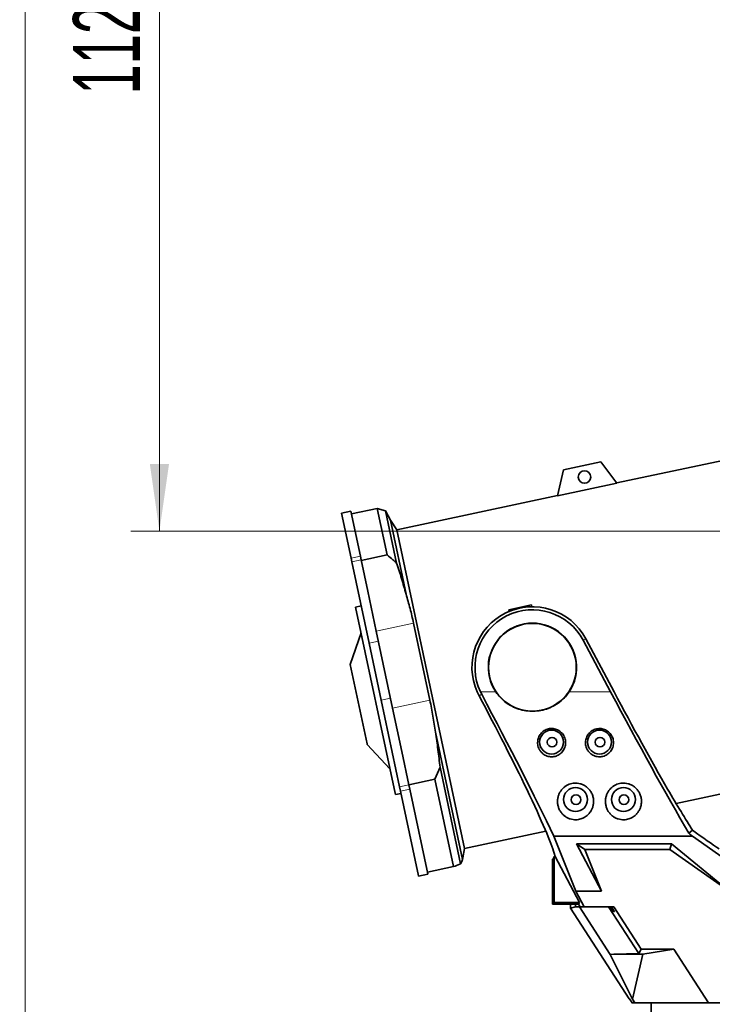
# Model space of a CAD drawing. Header units: millimetres. Extents: x 0 to 11920, y 0 to 8400.
# Tile 15 of 56: x 1885 to 2608, y 5018 to 6045. Entities that reach past the tile are written whole.
import ezdxf

# ---------------------------------------------------------------- set-up
doc = ezdxf.new("R2010")
doc.units = ezdxf.units.MM
doc.header["$LTSCALE"] = 20
doc.styles.add('SLDTEXTSTYLE0', font='TXT', dxfattribs={"width": 0.605})
doc.dimstyles.new('SLDDIMSTYLE0', dxfattribs={"dimtxt": 70, "dimasz": 70, "dimexe": 0, "dimexo": 0.0625, "dimgap": 17.5, "dimtad": 1, "dimdec": 0, "dimrnd": 1e-09, "dimzin": 12, "dimdsep": 46, "dimtxsty": 'SLDTEXTSTYLE0', "dimsah": 1, "dimcen": 0.09, "dimadec": 0, "dimazin": 3, "dimtfac": 1, "dimtofl": 0, "dimtmove": 0, "dimatfit": 3, "dimfxl": 1, "dimfrac": 2, "dimtolj": 1, "dimtzin": 12, "dimarcsym": 0})
doc.dimstyles.new('SLDDIMSTYLE1', dxfattribs={"dimtxt": 70, "dimasz": 70, "dimexe": 0, "dimexo": 0.0625, "dimgap": 17.5, "dimtad": 1, "dimdec": 1, "dimrnd": 1e-09, "dimzin": 12, "dimdsep": 46, "dimtxsty": 'SLDTEXTSTYLE0', "dimsah": 1, "dimcen": 0.09, "dimadec": 0, "dimazin": 3, "dimtfac": 1, "dimtofl": 0, "dimtmove": 0, "dimatfit": 3, "dimfxl": 1, "dimfrac": 2, "dimtolj": 1, "dimtzin": 12, "dimarcsym": 0})

# ---------------------------------------------------------------- blocks, each defined once
blk = doc.blocks.new('_D_10')
at = {"color": 7, "linetype": 'Continuous', "lineweight": 0}
for p, q in [((3085.4, 6636.5), (2001.1, 6636.5)), ((2031.1, 6636.5), (2031.1, 5511.5)), ((3085.4, 5511.5), (2001.1, 5511.5))]:
    blk.add_line(p, q, dxfattribs=at)
at = {"color": 7, "linetype": 'Continuous', "lineweight": 18}
for points in [[(2031.1, 6636.5), (2021.1, 6566.5), (2041.1, 6566.5)], [(2031.1, 5511.5), (2041.1, 5581.5), (2021.1, 5581.5)]]:
    blk.add_solid(points, dxfattribs=at)
at = {"color": 7, "linetype": 'Continuous', "lineweight": 18, "insert": (1940.9, 5967), "char_height": 70, "attachment_point": 1, "rotation": 90, "style": 'SLDTEXTSTYLE0'}
blk.add_mtext('1125', dxfattribs=at)
blk = doc.blocks.new('_D_12')
at = {"color": 7, "linetype": 'Continuous', "lineweight": 0}
for p, q in [((2879.4, 7007.6), (1861.1, 7007.6)), ((1891.1, 4731.5), (1891.1, 7007.6)), ((2409.8, 4731.5), (1861.1, 4731.5))]:
    blk.add_line(p, q, dxfattribs=at)
at = {"color": 7, "linetype": 'Continuous', "lineweight": 18}
for points in [[(1891.1, 7007.6), (1881.1, 6937.6), (1901.1, 6937.6)], [(1891.1, 4731.5), (1901.1, 4801.5), (1881.1, 4801.5)]]:
    blk.add_solid(points, dxfattribs=at)
at = {"color": 7, "linetype": 'Continuous', "lineweight": 18, "insert": (1800.9, 5762.6), "char_height": 70, "attachment_point": 1, "rotation": 90, "style": 'SLDTEXTSTYLE0'}
blk.add_mtext('2276', dxfattribs=at)

msp = doc.modelspace()

# ---------------------------------------------------------------- linework, layer by layer
at = {"color": 7, "linetype": 'Continuous', "lineweight": 35}
for p, q in [((2719.49, 5606.65), (2508.48, 5561.79)), ((2491.88, 5583.82), (2452.75, 5575.5)), ((2508.61, 5561.62), (2491.88, 5583.82)), ((2452.75, 5575.5), (2446.5, 5548.42)), ((2508.61, 5561.62), (2446.5, 5548.42)), ((2446.55, 5548.63), (2278.9, 5512.99)), ((2230.86, 5532.43), (2221.08, 5530.35)), ((2231.04, 5483.47), (2221.08, 5530.35)), ((2240.82, 5485.55), (2230.86, 5532.43)), ((2258.49, 5535.23), (2231.48, 5529.49)), ((2267.1, 5532.55), (2258.49, 5535.23)), ((2268.82, 5486.64), (2258.49, 5535.23)), ((2272.12, 5523.01), (2267.1, 5532.55)), ((2267.1, 5532.55), (2278.65, 5478.25)), ((2278.9, 5512.99), (2272.12, 5523.01)), ((2272.12, 5523.01), (2288.54, 5445.75)), ((2278.9, 5512.99), (2349.6, 5180.42)), ((2241.68, 5481.5), (2240.82, 5485.55)), ((2268.82, 5486.64), (2241.81, 5480.9)), ((2231.9, 5479.43), (2231.04, 5483.47)), ((2249.89, 5394.81), (2231.9, 5479.43)), ((2248.63, 5448.85), (2241.68, 5481.5)), ((2257.45, 5407.32), (2248.63, 5448.85)), ((2395.87, 5429.49), (2419.35, 5434.48)), ((2419.84, 5432.62), (2419.35, 5434.48)), ((2241.66, 5433.51), (2235.79, 5432.26)), ((2277.06, 5238.12), (2235.79, 5432.26)), ((2396.14, 5427.77), (2395.87, 5429.49)), ((2296.29, 5415.58), (2313.36, 5335.27)), ((2241.49, 5405.47), (2230.08, 5372.56)), ((2274.52, 5327.01), (2257.45, 5407.32)), ((2262.58, 5335.09), (2249.89, 5394.81)), ((2502.06, 5343.73), (2473.39, 5397.65)), ((2476.17, 5399.12), (2505.62, 5343.73)), ((2247.74, 5289.49), (2230.08, 5372.56)), ((2364.66, 5339.83), (2362.76, 5343.73)), ((2367.44, 5341.31), (2366.22, 5343.73)), ((2281.75, 5244.93), (2262.58, 5335.09)), ((2284.13, 5281.8), (2274.52, 5327.01)), ((2319.13, 5301.85), (2347.37, 5169.02)), ((2247.88, 5288.86), (2247.74, 5289.49)), ((2247.88, 5288.86), (2271.68, 5263.43)), ((2291.53, 5247.01), (2284.13, 5281.8)), ((2570.43, 5227.36), (2790.19, 5274.08)), ((2323.93, 5265.2), (2318.56, 5252.65)), ((2323.93, 5265.2), (2345.37, 5164.35)), ((2318.56, 5252.65), (2291.55, 5246.91)), ((2337.94, 5161.49), (2318.56, 5252.65)), ((2282.76, 5240.16), (2281.75, 5244.93)), ((2301.48, 5152.09), (2282.76, 5240.16)), ((2292.54, 5242.24), (2291.53, 5247.01)), ((2311.27, 5154.17), (2292.54, 5242.24)), ((2277.38, 5236.63), (2277.06, 5238.12)), ((2277.38, 5236.63), (2283.25, 5237.88)), ((2349.6, 5180.42), (2434.42, 5198.45)), ((2587.58, 5199.55), (2583.63, 5196.3)), ((2442.8, 5193.32), (2587.5, 5193.32)), ((2465.65, 5135.84), (2442.8, 5193.32)), ((2587.5, 5193.32), (2656.72, 5144.53)), ((2347.86, 5170.7), (2349.6, 5180.42)), ((2466.56, 5185.35), (2565.6, 5185.35)), ((2492.55, 5135.84), (2466.56, 5185.35)), ((2466.56, 5185.35), (2475.21, 5179.48)), ((2475.21, 5179.48), (2492.55, 5135.84)), ((2563.74, 5179.48), (2475.21, 5179.48)), ((2565.6, 5185.35), (2563.74, 5179.48)), ((2625.65, 5135.84), (2563.74, 5179.48)), ((2565.6, 5185.35), (2625.65, 5135.84)), ((2347.37, 5169.02), (2347.82, 5170.7)), ((2441.41, 5169.48), (2442.46, 5169.83)), ((2441.41, 5122.48), (2441.41, 5169.48)), ((2442.46, 5169.83), (2442.99, 5172.16)), ((2442.99, 5124.05), (2442.99, 5172.16)), ((2442.99, 5172.16), (2443.96, 5172.16)), ((2443.96, 5172.16), (2443.03, 5175.53)), ((2469.54, 5124.05), (2443.96, 5172.16)), ((2337.94, 5161.49), (2310.93, 5155.75)), ((2301.6, 5151.53), (2301.48, 5152.09)), ((2301.6, 5151.53), (2311.38, 5153.61)), ((2311.38, 5153.61), (2311.27, 5154.17)), ((2474.24, 5119.69), (2465.65, 5135.84)), ((2465.65, 5135.84), (2492.55, 5135.84)), ((2442.99, 5124.05), (2441.41, 5122.48)), ((2468.6, 5122.48), (2441.41, 5122.48)), ((2469.54, 5124.05), (2442.99, 5124.05)), ((2460.08, 5118.03), (2460.08, 5122.48)), ((2465.41, 5119.61), (2460.08, 5118.03)), ((2460.08, 5118.03), (2521.48, 5023.48)), ((2465.41, 5119.61), (2465.41, 5122.48)), ((2465.41, 5119.61), (2465.5, 5119.48)), ((2469.44, 5119.48), (2465.5, 5119.48)), ((2468.6, 5122.48), (2469.54, 5124.05)), ((2470.19, 5119.48), (2468.6, 5122.48)), ((2501.65, 5069.88), (2469.44, 5119.48)), ((2469.44, 5119.48), (2470.19, 5119.48)), ((2470.19, 5119.48), (2474.02, 5119.48)), ((2474.02, 5119.48), (2474.24, 5119.69)), ((2474.02, 5119.48), (2474.6, 5119.48)), ((2474.6, 5119.48), (2474.24, 5119.69)), ((2474.6, 5119.48), (2505.49, 5119.48)), ((2499.84, 5119.48), (2531.49, 5070.75)), ((2501.84, 5119.48), (2505.3, 5114.48)), ((2502.87, 5119.48), (2505.92, 5114.48)), ((2505.92, 5114.48), (2502.88, 5119.48)), ((2505.49, 5119.48), (2534.06, 5075.48)), ((2534.06, 5075.48), (2531.49, 5070.75)), ((2567.88, 5075.48), (2534.06, 5075.48)), ((2567.88, 5075.48), (2535.55, 5070.34)), ((2604.25, 5019.48), (2567.88, 5075.48)), ((2505.23, 5070.34), (2501.65, 5069.88)), ((2501.65, 5069.88), (2524.93, 5023.25)), ((2531.49, 5070.75), (2505.23, 5070.34)), ((2535.55, 5070.34), (2505.23, 5070.34)), ((2535.55, 5070.34), (2524.93, 5023.25)), ((2521.48, 5023.48), (2521.73, 5023.48)), ((2524.33, 5019.48), (2521.73, 5023.48)), ((2524.93, 5023.25), (2527.38, 5019.48)), ((2524.12, 5019.48), (2524.12, 5019.8)), ((2524.12, 5019.48), (2524.33, 5019.48)), ((2524.33, 5019.48), (2527.38, 5019.48)), ((2527.38, 5019.48), (2604.25, 5019.48)), ((2544.41, 5019.48), (2544.41, 4981.48)), ((2544.43, 5019.3), (2544.43, 5019.48)), ((2544.61, 5019.48), (2544.43, 5019.3)), ((2552.58, 5019.3), (2544.43, 5019.3)), ((2552.58, 5019.3), (2552.58, 5019.48)), ((2562.5, 5019.3), (2562.5, 5019.48)), ((2562.69, 5019.48), (2562.5, 5019.3)), ((2592.07, 5019.3), (2562.5, 5019.3)), ((2592.07, 5019.3), (2592.07, 5019.48)), ((2703.71, 5019.48), (2604.25, 5019.48))]:
    msp.add_line(p, q, dxfattribs=at)
at = {"color": 8, "linetype": 'Continuous', "lineweight": 18}
for p, q in [((2231.04, 5483.47), (2240.82, 5485.55)), ((2231.9, 5479.43), (2241.68, 5481.5)), ((2296.29, 5415.58), (2257.45, 5407.32)), ((2249.89, 5394.81), (2259.67, 5396.89)), ((2476.17, 5399.12), (2473.39, 5397.65)), ((2366.22, 5343.73), (2382.21, 5343.73)), ((2458.62, 5343.73), (2502.06, 5343.73)), ((2262.58, 5335.09), (2272.37, 5337.17)), ((2313.36, 5335.27), (2274.52, 5327.01)), ((2364.66, 5339.83), (2367.44, 5341.31)), ((2281.75, 5244.93), (2291.53, 5247.01)), ((2282.76, 5240.16), (2292.54, 5242.24)), ((2301.48, 5152.09), (2311.27, 5154.17)), ((2505.3, 5114.48), (2505.92, 5114.48))]:
    msp.add_line(p, q, dxfattribs=at)
at = {"color": 7, "linetype": 'Continuous', "lineweight": 35}
for centre, radius in [((2474.81, 5567.93), 6.5), ((2420.41, 5369.48), 45.76), ((2440.41, 5291.48), 12.5), ((2490.41, 5291.48), 12.5), ((2440.91, 5291.38), 5), ((2490.91, 5291.38), 5), ((2465.41, 5231.48), 12.5), ((2515.41, 5231.48), 12.5), ((2465.91, 5231.38), 5), ((2515.91, 5231.38), 5)]:
    msp.add_circle(centre, radius, dxfattribs=at)
for radius, start, end in [(63.14, 28, 204.0664), (60, 28, 205.41469), (46.07, 326.01953, 213.98047)]:
    msp.add_arc((2420.41, 5369.48), radius, start, end, dxfattribs=at)
for centre, major_axis, ratio, start_param, end_param in [((2515.71, 5343.73), (-122.59, 229.93), 0.0462453, 1.5461446, 2.2419633), ((2515.71, 5343.73), (-90.61, 169.95), 0.0462453, 1.5461446, 2.1853814), ((2352.5, 5343.73), (-90.61, 169.95), 0.0462453, 4.0485004, 4.6648198), ((2352.5, 5343.73), (-122.59, 229.93), 0.0462453, 3.9749189, 4.6772214), ((2315.52, 5409.27), (-127.92, 239.93), 0.0462453, 3.3457999, 3.9183789), ((2483, 5409.27), (-127.92, 239.93), 0.0462453, 2.315503, 2.60918), ((2339.17, 5409.27), (295.94, -239.8), 0.0329942, 5.7347287, 5.942284), ((2416.85, 5343.73), (283.61, -229.81), 0.0329942, 5.3675121, 5.3845117)]:
    msp.add_ellipse(centre, major_axis=major_axis, ratio=ratio, start_param=start_param, end_param=end_param, dxfattribs=at)
for points, knots in [([(2268.82, 5486.64), (2270.83, 5484.99), (2274.17, 5482.26), (2277.37, 5479.39), (2278.65, 5478.25)], [0, 0, 0, 0, 0.60151207, 1, 1, 1, 1]), ([(2278.65, 5478.25), (2280.41, 5472.87), (2283.93, 5462.1), (2287.01, 5451.2), (2288.54, 5445.75)], [0, 0, 0, 0, 0.4998418, 1, 1, 1, 1]), ([(2288.54, 5445.75), (2289.99, 5440.77), (2292.88, 5430.79), (2295.15, 5420.65), (2296.29, 5415.58)], [0, 0, 0, 0, 0.4996421, 1, 1, 1, 1]), ([(2382.21, 5343.73), (2383.73, 5341.7), (2386.77, 5337.65), (2392.54, 5332.64), (2398.99, 5328.61), (2406.08, 5325.66), (2413.62, 5323.93), (2421.44, 5323.43), (2429.27, 5324.27), (2436.88, 5326.39), (2444.01, 5329.78), (2450.01, 5334.01), (2454.93, 5338.71), (2457.39, 5342.06), (2458.62, 5343.73)], [0, 0, 0, 0, 0.084521, 0.1690562, 0.2534882, 0.3379276, 0.4244845, 0.511043, 0.5986345, 0.6862235, 0.7737967, 0.86136, 0.9306833, 1, 1, 1, 1]), ([(2313.36, 5335.27), (2314.48, 5329.73), (2316.72, 5318.65), (2318.33, 5307.45), (2319.13, 5301.85)], [0, 0, 0, 0, 0.4996346, 1, 1, 1, 1]), ([(2319.13, 5301.85), (2320.05, 5295.76), (2321.88, 5283.58), (2323.25, 5271.33), (2323.93, 5265.2)], [0, 0, 0, 0, 0.499832, 1, 1, 1, 1]), ([(2429.61, 5280.93), (2430.19, 5280.36), (2431.33, 5279.21), (2433.4, 5277.86), (2435.66, 5276.86), (2438.04, 5276.26), (2440.47, 5276.07), (2442.85, 5276.27), (2445.13, 5276.86), (2447.29, 5277.79), (2449.27, 5279.06), (2451.04, 5280.65), (2452.55, 5282.53), (2453.77, 5284.67), (2454.61, 5287.02), (2455.06, 5289.53), (2455.07, 5292.1), (2454.63, 5294.66), (2453.76, 5297.09), (2452.48, 5299.33), (2450.84, 5301.3), (2448.92, 5302.94), (2446.76, 5304.22), (2444.45, 5305.1), (2442.03, 5305.58), (2439.58, 5305.65), (2437.17, 5305.3), (2434.86, 5304.57), (2432.7, 5303.46), (2430.75, 5302.02), (2429.07, 5300.27), (2427.68, 5298.26), (2426.64, 5296.04), (2425.98, 5293.65), (2425.72, 5291.17), (2425.88, 5288.65), (2426.48, 5286.18), (2427.59, 5283.49), (2428.87, 5281.87), (2429.61, 5280.93)], [0, 0, 0, 0, 0.0265326, 0.0530592, 0.0796386, 0.106213, 0.131795, 0.1573771, 0.1824231, 0.2074732, 0.2329804, 0.2584928, 0.2851297, 0.3117703, 0.3395504, 0.3673308, 0.3956448, 0.4239559, 0.4520126, 0.4800653, 0.5074046, 0.5347407, 0.561349, 0.5879556, 0.6140582, 0.6401605, 0.6660326, 0.6919055, 0.7178111, 0.7437187, 0.7699156, 0.7961153, 0.8228528, 0.8495936, 0.8770494, 0.9045074, 0.9326253, 0.960742, 1, 1, 1, 1]), ([(2479.63, 5280.91), (2480.21, 5280.34), (2481.36, 5279.19), (2483.42, 5277.85), (2485.69, 5276.85), (2488.07, 5276.25), (2490.5, 5276.07), (2492.87, 5276.27), (2495.16, 5276.86), (2497.31, 5277.8), (2499.29, 5279.07), (2501.06, 5280.67), (2502.57, 5282.55), (2503.78, 5284.7), (2504.62, 5287.05), (2505.06, 5289.56), (2505.06, 5292.13), (2504.63, 5294.69), (2503.74, 5297.12), (2502.47, 5299.36), (2500.82, 5301.32), (2498.9, 5302.96), (2496.73, 5304.23), (2494.42, 5305.11), (2492, 5305.58), (2489.56, 5305.64), (2487.15, 5305.29), (2484.83, 5304.56), (2482.68, 5303.45), (2480.73, 5302), (2479.05, 5300.25), (2477.66, 5298.23), (2476.63, 5296.01), (2475.97, 5293.62), (2475.72, 5291.14), (2475.88, 5288.62), (2476.49, 5286.15), (2477.61, 5283.47), (2478.89, 5281.85), (2479.63, 5280.91)], [0, 0, 0, 0, 0.0265246, 0.0530431, 0.0796145, 0.1061807, 0.1317569, 0.1573333, 0.1823791, 0.207429, 0.2329414, 0.2584589, 0.2851031, 0.311751, 0.3395363, 0.367322, 0.3956367, 0.4239484, 0.4520018, 0.4800512, 0.507386, 0.5347176, 0.5613222, 0.5879251, 0.6140257, 0.6401258, 0.6659973, 0.6918697, 0.7177763, 0.7436849, 0.7698841, 0.7960862, 0.8228275, 0.8495721, 0.8770322, 0.9044945, 0.9326153, 0.9607349, 1, 1, 1, 1]), ([(2452.13, 5216.02), (2452.84, 5215.36), (2454.27, 5214.03), (2456.86, 5212.42), (2459.76, 5211.21), (2462.75, 5210.52), (2465.69, 5210.35), (2468.38, 5210.59), (2470.9, 5211.19), (2473.27, 5212.1), (2475.49, 5213.33), (2477.64, 5214.93), (2479.59, 5216.89), (2481.39, 5219.31), (2482.84, 5222.11), (2483.88, 5225.39), (2484.33, 5228.95), (2484.1, 5232.71), (2483.1, 5236.43), (2481.41, 5239.87), (2479.08, 5242.87), (2476.37, 5245.24), (2473.36, 5246.99), (2470.31, 5248.1), (2467.22, 5248.65), (2464.24, 5248.71), (2461.35, 5248.28), (2458.61, 5247.45), (2456.06, 5246.22), (2453.7, 5244.61), (2451.61, 5242.65), (2449.78, 5240.33), (2448.31, 5237.72), (2447.22, 5234.76), (2446.62, 5231.59), (2446.55, 5228.17), (2447.11, 5224.69), (2448.3, 5221.41), (2449.95, 5218.47), (2451.4, 5216.84), (2452.13, 5216.02)], [0, 0, 0, 0, 0.0250291, 0.0500363, 0.0752699, 0.1004764, 0.1220395, 0.1436035, 0.1633766, 0.18316, 0.2043971, 0.2256471, 0.2505174, 0.2754006, 0.3050048, 0.3346164, 0.3680187, 0.4014122, 0.4351564, 0.4688729, 0.4993647, 0.5298296, 0.5561661, 0.5824898, 0.6059505, 0.6294091, 0.6516702, 0.6739351, 0.69639, 0.7188525, 0.7426677, 0.766493, 0.7927112, 0.8189407, 0.8483746, 0.8778177, 0.9105198, 0.9432191, 0.9716175, 1, 1, 1, 1]), ([(2502.15, 5216), (2502.86, 5215.34), (2504.29, 5214.01), (2506.89, 5212.41), (2509.78, 5211.21), (2512.77, 5210.52), (2515.7, 5210.35), (2518.4, 5210.59), (2520.92, 5211.2), (2523.28, 5212.11), (2525.5, 5213.34), (2527.65, 5214.94), (2529.6, 5216.9), (2531.4, 5219.33), (2532.84, 5222.13), (2533.88, 5225.41), (2534.33, 5228.97), (2534.09, 5232.73), (2533.1, 5236.46), (2531.4, 5239.89), (2529.06, 5242.89), (2526.36, 5245.25), (2523.34, 5246.99), (2520.3, 5248.11), (2517.2, 5248.66), (2514.22, 5248.71), (2511.33, 5248.28), (2508.6, 5247.45), (2506.05, 5246.21), (2503.69, 5244.6), (2501.6, 5242.64), (2499.77, 5240.32), (2498.3, 5237.7), (2497.21, 5234.74), (2496.62, 5231.57), (2496.55, 5228.15), (2497.12, 5224.67), (2498.31, 5221.39), (2499.97, 5218.45), (2501.42, 5216.82), (2502.15, 5216)], [0, 0, 0, 0, 0.0250045, 0.0499871, 0.0751954, 0.1003769, 0.1219278, 0.1434798, 0.1632529, 0.1830363, 0.2042813, 0.225539, 0.250422, 0.2753178, 0.3049355, 0.3345607, 0.3679698, 0.4013701, 0.4351093, 0.4688207, 0.4993004, 0.5297532, 0.5560791, 0.5823922, 0.6058472, 0.6293, 0.6515598, 0.6738234, 0.6962807, 0.7187455, 0.7425661, 0.7663968, 0.7926233, 0.818861, 0.8483048, 0.8777578, 0.9104679, 0.9431751, 0.9715955, 1, 1, 1, 1]), ([(2345.37, 5164.35), (2345.82, 5165.15), (2346.72, 5166.76), (2347.15, 5168.26), (2347.37, 5169.02)], [0, 0, 0, 0, 0.49984178, 1, 1, 1, 1]), ([(2337.94, 5161.49), (2340.16, 5162.33), (2342.7, 5163.29), (2345.07, 5164.23), (2345.37, 5164.35)], [0, 0, 0, 0, 0.8731014, 1, 1, 1, 1])]:
    msp.add_open_spline(points, degree=3, knots=knots, dxfattribs=at)

# ---------------------------------------------------------------- dimensions: what is measured, and where the dimension line sits
at = {"color": 7, "linetype": 'Continuous', "lineweight": 18}
for base, p1, p2, dimstyle, picture, middle in [((1891.1, 7007.63), (2413.82, 4731.48), (2883.41, 7007.63), 'SLDDIMSTYLE0', '_D_12', (1891.1, 5869.55)), ((2031.1, 5511.48), (3089.41, 6636.48), (3089.41, 5511.48), 'SLDDIMSTYLE1', '_D_10', (2031.1, 6073.98))]:
    dim = msp.add_linear_dim(base=base, p1=p1, p2=p2, angle=90, dimstyle=dimstyle, dxfattribs=at)
    dim.commit()
    dim.dimension.update_dxf_attribs({"geometry": picture, "text_midpoint": middle, "dimtype": 160})

doc.saveas('drawing.dxf')
